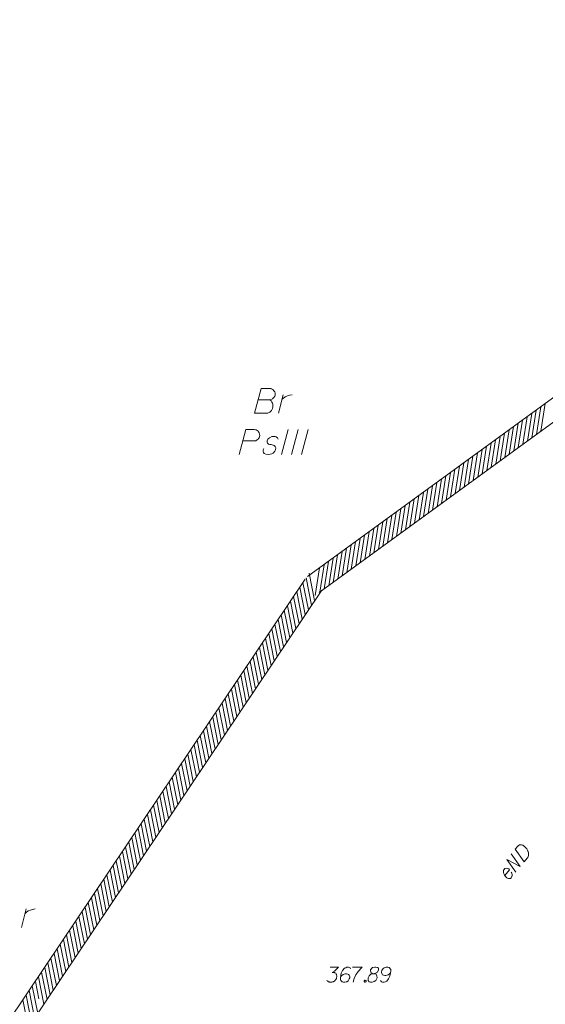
# Model space of a CAD drawing. Header units: metres. Extents: x 5555129 to 5556676, y 5635595 to 5636517.
# Tile 224 of 255: x 5556467 to 5556494, y 5636185 to 5636234. Entities that reach past the tile are written whole.
import ezdxf

# ---------------------------------------------------------------- set-up
doc = ezdxf.new("R2010")
doc.units = ezdxf.units.M
doc.header["$MEASUREMENT"] = 0
doc.linetypes.add('PRZER1-1', pattern=[2, 1, -1])
doc.linetypes.add('PRZER3-1', pattern=[4, 3, -1])
for name, color, linetype, lineweight in [('#digitalizacja', 7, 'Continuous', 18), ('#skartowane', 7, 'Continuous', 18), ('#zakres', 7, 'Continuous', 18)]:
    doc.layers.add(name, color=color, linetype=linetype, lineweight=lineweight)
doc.layers.add('GESKKL_O', color=7, linetype='PRZER3-1', lineweight=18, true_color=0x008000)
doc.layers.add('GESUZY_O', color=7, linetype='PRZER1-1', lineweight=18, true_color=0x008000)

# ---------------------------------------------------------------- blocks, each defined once
blk = doc.blocks.new('*U1765')
at = {"layer": 'GESUZY_O', "color": 96, "linetype": 'ByBlock', "lineweight": 18, "true_color": 0x008000}
blk.add_line((5555352.82, 5636430.394), (5555353.067, 5636431.33), dxfattribs=at)
at = {"layer": 'GESUZY_O', "color": 96, "linetype": 'ByBlock', "lineweight": 18, "true_color": 0x008000, "flags": 128}
blk.add_lwpolyline([(5555353.007, 5636431.103), (5555353.057, 5636431.142), (5555353.165, 5636431.221), (5555353.283, 5636431.27), (5555353.372, 5636431.3), (5555353.509, 5636431.33)], dxfattribs=at)
blk = doc.blocks.new('*U1792')
at = {"layer": 'GESUZY_O', "color": 96, "linetype": 'ByBlock', "lineweight": 18, "true_color": 0x008000}
blk.add_line((5555365.708, 5636456.17), (5555365.954, 5636457.105), dxfattribs=at)
at = {"layer": 'GESUZY_O', "color": 96, "linetype": 'ByBlock', "lineweight": 18, "true_color": 0x008000, "flags": 128}
blk.add_lwpolyline([(5555365.895, 5636456.879), (5555365.944, 5636456.918), (5555366.053, 5636456.997), (5555366.171, 5636457.046), (5555366.259, 5636457.076), (5555366.397, 5636457.105)], dxfattribs=at)

msp = doc.modelspace()

# ---------------------------------------------------------------- linework, layer by layer
at = {"layer": '#digitalizacja', "color": 1, "linetype": 'Continuous', "lineweight": 18, "flags": 128}
for points in [[(5556492.177, 5636191.474), (5556491.726, 5636192.106), (5556492.41, 5636191.757), (5556491.958, 5636192.389)], [(5556492.153, 5636192.626), (5556492.281, 5636192.781), (5556492.311, 5636192.809), (5556492.327, 5636192.819), (5556492.355, 5636192.834), (5556492.375, 5636192.841), (5556492.396, 5636192.847), (5556492.437, 5636192.851), (5556492.467, 5636192.849), (5556492.531, 5636192.835), (5556492.632, 5636192.752), (5556492.673, 5636192.71), (5556492.692, 5636192.687), (5556492.712, 5636192.664), (5556492.731, 5636192.64), (5556492.746, 5636192.612), (5556492.766, 5636192.581), (5556492.792, 5636192.529), (5556492.803, 5636192.505), (5556492.823, 5636192.427), (5556492.824, 5636192.372), (5556492.817, 5636192.317), (5556492.801, 5636192.261), (5556492.78, 5636192.217), (5556492.751, 5636192.172), (5556492.605, 5636191.994), (5556492.153, 5636192.626)], [(5556491.628, 5636191.299), (5556491.868, 5636191.591), (5556491.826, 5636191.633), (5556491.778, 5636191.658), (5556491.722, 5636191.673), (5556491.636, 5636191.652), (5556491.594, 5636191.61), (5556491.573, 5636191.566), (5556491.559, 5636191.494), (5556491.565, 5636191.436), (5556491.592, 5636191.367), (5556491.614, 5636191.319), (5556491.676, 5636191.237), (5556491.726, 5636191.195), (5556491.771, 5636191.166), (5556491.819, 5636191.15), (5556491.914, 5636191.163), (5556491.949, 5636191.196), (5556491.974, 5636191.236), (5556491.978, 5636191.241), (5556491.999, 5636191.323), (5556491.994, 5636191.381), (5556491.982, 5636191.413), (5556491.981, 5636191.422), (5556491.959, 5636191.478)]]:
    msp.add_lwpolyline(points, dxfattribs=at)
at = {"layer": '#skartowane', "color": 7, "linetype": 'Continuous', "lineweight": 18, "flags": 128}
for points in [[(5556482.88, 5636186.71), (5556483.293, 5636186.71), (5556483.098, 5636186.509), (5556482.968, 5636186.444), (5556483.074, 5636186.444), (5556483.098, 5636186.438), (5556483.11, 5636186.432), (5556483.122, 5636186.426), (5556483.134, 5636186.42), (5556483.157, 5636186.403), (5556483.169, 5636186.385), (5556483.181, 5636186.367), (5556483.187, 5636186.35), (5556483.199, 5636186.308), (5556483.204, 5636186.273), (5556483.204, 5636186.255), (5556483.204, 5636186.231), (5556483.199, 5636186.196), (5556483.193, 5636186.172), (5556483.187, 5636186.149), (5556483.181, 5636186.131), (5556483.175, 5636186.119), (5556483.169, 5636186.107), (5556483.163, 5636186.096), (5556483.151, 5636186.078), (5556483.134, 5636186.054), (5556483.116, 5636186.037), (5556483.104, 5636186.025), (5556483.086, 5636186.013), (5556483.069, 5636186.001), (5556483.045, 5636185.989), (5556483.033, 5636185.983), (5556482.992, 5636185.972), (5556482.956, 5636185.966), (5556482.933, 5636185.96), (5556482.891, 5636185.96), (5556482.844, 5636185.966), (5556482.826, 5636185.972), (5556482.809, 5636185.978), (5556482.791, 5636185.983), (5556482.773, 5636185.995), (5556482.756, 5636186.007), (5556482.726, 5636186.031), (5556482.708, 5636186.054)], [(5556483.901, 5636186.627), (5556483.854, 5636186.692), (5556483.801, 5636186.71), (5556483.718, 5636186.71), (5556483.659, 5636186.686), (5556483.624, 5636186.674), (5556483.594, 5636186.657), (5556483.5, 5636186.55), (5556483.435, 5636186.409), (5556483.417, 5636186.332), (5556483.393, 5636186.161), (5556483.393, 5636186.072), (5556483.417, 5636186.037), (5556483.464, 5636185.989), (5556483.482, 5636185.978), (5556483.541, 5636185.96), (5556483.618, 5636185.96), (5556483.677, 5636185.972), (5556483.718, 5636185.983), (5556483.777, 5636186.031), (5556483.836, 5636186.125), (5556483.854, 5636186.184), (5556483.854, 5636186.231), (5556483.824, 5636186.308), (5556483.801, 5636186.338), (5556483.759, 5636186.361), (5556483.689, 5636186.379), (5556483.636, 5636186.379), (5556483.571, 5636186.361), (5556483.529, 5636186.344), (5556483.458, 5636186.296), (5556483.423, 5636186.267), (5556483.405, 5636186.249)], [(5556484.002, 5636186.71), (5556484.474, 5636186.71), (5556484.444, 5636186.68), (5556484.273, 5636186.497), (5556484.155, 5636186.332), (5556484.084, 5636186.137), (5556484.037, 5636185.96)], [(5556485.011, 5636186.385), (5556485.094, 5636186.385), (5556485.118, 5636186.391), (5556485.188, 5636186.42), (5556485.242, 5636186.468), (5556485.301, 5636186.58), (5556485.295, 5636186.663), (5556485.253, 5636186.692), (5556485.171, 5636186.71), (5556485.112, 5636186.71), (5556484.999, 5636186.692), (5556484.964, 5636186.663), (5556484.905, 5636186.574), (5556484.899, 5636186.544), (5556484.911, 5636186.456), (5556484.935, 5636186.42), (5556485.011, 5636186.385), (5556484.917, 5636186.361), (5556484.828, 5636186.273), (5556484.781, 5636186.184), (5556484.775, 5636186.155), (5556484.781, 5636186.042), (5556484.834, 5636185.983), (5556484.905, 5636185.96), (5556484.976, 5636185.96), (5556485.088, 5636185.989), (5556485.171, 5636186.042), (5556485.224, 5636186.149), (5556485.23, 5636186.184), (5556485.224, 5636186.279), (5556485.177, 5636186.361), (5556485.094, 5636186.385)], [(5556485.407, 5636186.042), (5556485.454, 5636185.978), (5556485.507, 5636185.96), (5556485.59, 5636185.96), (5556485.649, 5636185.983), (5556485.684, 5636185.995), (5556485.714, 5636186.013), (5556485.808, 5636186.119), (5556485.873, 5636186.261), (5556485.891, 5636186.338), (5556485.915, 5636186.509), (5556485.915, 5636186.598), (5556485.891, 5636186.633), (5556485.844, 5636186.68), (5556485.826, 5636186.692), (5556485.767, 5636186.71), (5556485.69, 5636186.71), (5556485.631, 5636186.698), (5556485.59, 5636186.686), (5556485.531, 5636186.639), (5556485.472, 5636186.544), (5556485.454, 5636186.485), (5556485.454, 5636186.438), (5556485.484, 5636186.361), (5556485.507, 5636186.332), (5556485.549, 5636186.308), (5556485.619, 5636186.29), (5556485.673, 5636186.29), (5556485.738, 5636186.308), (5556485.779, 5636186.326), (5556485.85, 5636186.373), (5556485.885, 5636186.403), (5556485.903, 5636186.42)], [(5556484.61, 5636186.06), (5556484.639, 5636186.06), (5556484.657, 5636186.048), (5556484.675, 5636186.025), (5556484.675, 5636185.995), (5556484.657, 5636185.972), (5556484.639, 5636185.96), (5556484.61, 5636185.96), (5556484.592, 5636185.972), (5556484.574, 5636185.995), (5556484.574, 5636186.025), (5556484.592, 5636186.048), (5556484.61, 5636186.06)]]:
    msp.add_lwpolyline(points, dxfattribs=at)
at = {"layer": '#zakres', "color": 134, "linetype": 'Continuous', "lineweight": 18}
for p, q in [((5556520.077, 5636234.212), (5556481.743, 5636206.295)), ((5556520.666, 5636233.403), (5556482.331, 5636205.487)), ((5556492.989, 5636213.254), (5556493.206, 5636214.637)), ((5556493.215, 5636213.419), (5556493.432, 5636214.802)), ((5556493.441, 5636213.583), (5556493.659, 5636214.966)), ((5556492.31, 5636212.759), (5556492.527, 5636214.142)), ((5556492.536, 5636212.924), (5556492.753, 5636214.307)), ((5556492.762, 5636213.089), (5556492.98, 5636214.472)), ((5556491.631, 5636212.265), (5556491.848, 5636213.648)), ((5556491.857, 5636212.43), (5556492.074, 5636213.813)), ((5556492.083, 5636212.594), (5556492.301, 5636213.977)), ((5556490.952, 5636211.77), (5556491.169, 5636213.153)), ((5556491.178, 5636211.935), (5556491.395, 5636213.318)), ((5556491.404, 5636212.1), (5556491.622, 5636213.483)), ((5556490.272, 5636211.276), (5556490.49, 5636212.659)), ((5556490.499, 5636211.441), (5556490.716, 5636212.824)), ((5556490.725, 5636211.605), (5556490.943, 5636212.988)), ((5556489.593, 5636210.781), (5556489.811, 5636212.164)), ((5556489.82, 5636210.946), (5556490.037, 5636212.329)), ((5556490.046, 5636211.111), (5556490.264, 5636212.494)), ((5556488.914, 5636210.287), (5556489.132, 5636211.67)), ((5556489.141, 5636210.452), (5556489.358, 5636211.835)), ((5556489.367, 5636210.616), (5556489.585, 5636212)), ((5556488.235, 5636209.792), (5556488.453, 5636211.175)), ((5556488.462, 5636209.957), (5556488.679, 5636211.34)), ((5556488.688, 5636210.122), (5556488.906, 5636211.505)), ((5556487.556, 5636209.298), (5556487.774, 5636210.681)), ((5556487.783, 5636209.463), (5556488, 5636210.846)), ((5556488.009, 5636209.628), (5556488.227, 5636211.011)), ((5556486.877, 5636208.803), (5556487.095, 5636210.186)), ((5556487.104, 5636208.968), (5556487.321, 5636210.351)), ((5556487.33, 5636209.133), (5556487.548, 5636210.516)), ((5556486.198, 5636208.309), (5556486.416, 5636209.692)), ((5556486.425, 5636208.474), (5556486.642, 5636209.857)), ((5556486.651, 5636208.639), (5556486.868, 5636210.022)), ((5556485.519, 5636207.814), (5556485.737, 5636209.197)), ((5556485.746, 5636207.979), (5556485.963, 5636209.362)), ((5556485.972, 5636208.144), (5556486.189, 5636209.527)), ((5556484.84, 5636207.32), (5556485.058, 5636208.703)), ((5556485.067, 5636207.485), (5556485.284, 5636208.868)), ((5556485.293, 5636207.65), (5556485.51, 5636209.033)), ((5556484.161, 5636206.825), (5556484.379, 5636208.208)), ((5556484.388, 5636206.99), (5556484.605, 5636208.373)), ((5556484.614, 5636207.155), (5556484.831, 5636208.538)), ((5556483.482, 5636206.331), (5556483.7, 5636207.714)), ((5556483.709, 5636206.496), (5556483.926, 5636207.879)), ((5556483.935, 5636206.661), (5556484.152, 5636208.044)), ((5556482.803, 5636205.836), (5556483.021, 5636207.219)), ((5556483.03, 5636206.001), (5556483.247, 5636207.384)), ((5556483.256, 5636206.166), (5556483.473, 5636207.549)), ((5556482.124, 5636205.342), (5556482.342, 5636206.725)), ((5556482.351, 5636205.507), (5556482.568, 5636206.89)), ((5556482.577, 5636205.672), (5556482.794, 5636207.055)), ((5556481.938, 5636204.855), (5556481.668, 5636206.229)), ((5556482.094, 5636205.088), (5556481.824, 5636206.461)), ((5556481.622, 5636206.169), (5556467.739, 5636185.478)), ((5556481.626, 5636204.39), (5556481.356, 5636205.764)), ((5556481.782, 5636204.623), (5556481.512, 5636205.996)), ((5556482.452, 5636205.612), (5556468.569, 5636184.921)), ((5556481.314, 5636203.925), (5556481.044, 5636205.299)), ((5556481.47, 5636204.158), (5556481.2, 5636205.531)), ((5556481.002, 5636203.46), (5556480.732, 5636204.834)), ((5556481.158, 5636203.693), (5556480.888, 5636205.066)), ((5556480.69, 5636202.995), (5556480.42, 5636204.369)), ((5556480.846, 5636203.228), (5556480.576, 5636204.601)), ((5556480.378, 5636202.53), (5556480.108, 5636203.904)), ((5556480.534, 5636202.763), (5556480.264, 5636204.136)), ((5556480.066, 5636202.065), (5556479.796, 5636203.439)), ((5556480.222, 5636202.297), (5556479.952, 5636203.671)), ((5556479.754, 5636201.6), (5556479.484, 5636202.974)), ((5556479.91, 5636201.832), (5556479.64, 5636203.206)), ((5556479.286, 5636200.902), (5556479.016, 5636202.276)), ((5556479.442, 5636201.135), (5556479.172, 5636202.509)), ((5556479.598, 5636201.367), (5556479.328, 5636202.741)), ((5556478.974, 5636200.437), (5556478.704, 5636201.811)), ((5556479.13, 5636200.67), (5556478.86, 5636202.043)), ((5556478.662, 5636199.972), (5556478.392, 5636201.346)), ((5556478.818, 5636200.205), (5556478.548, 5636201.578)), ((5556478.35, 5636199.507), (5556478.08, 5636200.881)), ((5556478.506, 5636199.74), (5556478.236, 5636201.113)), ((5556478.038, 5636199.042), (5556477.768, 5636200.416)), ((5556478.194, 5636199.275), (5556477.924, 5636200.648)), ((5556477.726, 5636198.577), (5556477.456, 5636199.951)), ((5556477.882, 5636198.81), (5556477.612, 5636200.183)), ((5556477.414, 5636198.112), (5556477.144, 5636199.486)), ((5556477.57, 5636198.345), (5556477.3, 5636199.718)), ((5556477.102, 5636197.647), (5556476.832, 5636199.021)), ((5556477.258, 5636197.88), (5556476.988, 5636199.253)), ((5556476.634, 5636196.95), (5556476.364, 5636198.323)), ((5556476.79, 5636197.182), (5556476.52, 5636198.556)), ((5556476.946, 5636197.415), (5556476.676, 5636198.788)), ((5556476.322, 5636196.485), (5556476.052, 5636197.858)), ((5556476.478, 5636196.717), (5556476.208, 5636198.091)), ((5556476.01, 5636196.02), (5556475.74, 5636197.393)), ((5556476.166, 5636196.252), (5556475.896, 5636197.626)), ((5556475.698, 5636195.555), (5556475.428, 5636196.928)), ((5556475.854, 5636195.787), (5556475.584, 5636197.161)), ((5556475.386, 5636195.09), (5556475.116, 5636196.463)), ((5556475.542, 5636195.322), (5556475.272, 5636196.696)), ((5556475.074, 5636194.624), (5556474.804, 5636195.998)), ((5556475.23, 5636194.857), (5556474.96, 5636196.231)), ((5556474.762, 5636194.159), (5556474.492, 5636195.533)), ((5556474.918, 5636194.392), (5556474.648, 5636195.766)), ((5556474.45, 5636193.694), (5556474.18, 5636195.068)), ((5556474.606, 5636193.927), (5556474.336, 5636195.301)), ((5556473.982, 5636192.997), (5556473.712, 5636194.37)), ((5556474.138, 5636193.229), (5556473.868, 5636194.603)), ((5556474.294, 5636193.462), (5556474.024, 5636194.836)), ((5556473.67, 5636192.532), (5556473.4, 5636193.905)), ((5556473.826, 5636192.764), (5556473.556, 5636194.138)), ((5556473.358, 5636192.067), (5556473.088, 5636193.44)), ((5556473.514, 5636192.299), (5556473.244, 5636193.673)), ((5556473.046, 5636191.602), (5556472.776, 5636192.975)), ((5556473.202, 5636191.834), (5556472.932, 5636193.208)), ((5556472.734, 5636191.137), (5556472.464, 5636192.51)), ((5556472.89, 5636191.369), (5556472.62, 5636192.743)), ((5556472.422, 5636190.672), (5556472.152, 5636192.045)), ((5556472.578, 5636190.904), (5556472.308, 5636192.278)), ((5556472.11, 5636190.207), (5556471.84, 5636191.58)), ((5556472.266, 5636190.439), (5556471.996, 5636191.813)), ((5556471.798, 5636189.742), (5556471.528, 5636191.115)), ((5556471.954, 5636189.974), (5556471.684, 5636191.348)), ((5556471.33, 5636189.044), (5556471.06, 5636190.418)), ((5556471.486, 5636189.277), (5556471.216, 5636190.65)), ((5556471.642, 5636189.509), (5556471.372, 5636190.883)), ((5556471.018, 5636188.579), (5556470.748, 5636189.953)), ((5556471.174, 5636188.812), (5556470.904, 5636190.185)), ((5556470.706, 5636188.114), (5556470.436, 5636189.488)), ((5556470.862, 5636188.347), (5556470.592, 5636189.72)), ((5556470.394, 5636187.649), (5556470.124, 5636189.023)), ((5556470.55, 5636187.882), (5556470.28, 5636189.255)), ((5556470.082, 5636187.184), (5556469.812, 5636188.558)), ((5556470.238, 5636187.417), (5556469.968, 5636188.79)), ((5556469.77, 5636186.719), (5556469.5, 5636188.093)), ((5556469.926, 5636186.951), (5556469.656, 5636188.325)), ((5556469.458, 5636186.254), (5556469.188, 5636187.628)), ((5556469.614, 5636186.486), (5556469.344, 5636187.86)), ((5556469.146, 5636185.789), (5556468.876, 5636187.163)), ((5556469.302, 5636186.021), (5556469.032, 5636187.395)), ((5556468.678, 5636185.091), (5556468.408, 5636186.465)), ((5556468.834, 5636185.324), (5556468.564, 5636186.697)), ((5556468.99, 5636185.556), (5556468.72, 5636186.93)), ((5556468.268, 5636185.123), (5556468.096, 5636186)), ((5556468.522, 5636184.859), (5556468.252, 5636186.232)), ((5556467.739, 5636185.478), (5556453.856, 5636164.786)), ((5556468.056, 5636184.164), (5556467.785, 5636185.537)), ((5556468.212, 5636184.396), (5556467.941, 5636185.77)), ((5556467.744, 5636183.698), (5556467.473, 5636185.072)), ((5556467.9, 5636183.931), (5556467.629, 5636185.305)), ((5556468.569, 5636184.921), (5556454.687, 5636164.229))]:
    msp.add_line(p, q, dxfattribs=at)
at = {"layer": 'GESKKL_O', "color": 96, "linetype": 'Continuous', "lineweight": 18, "true_color": 0x008000}
for p, q in [((5556480.774, 5636213.666), (5556480.44, 5636212.416)), ((5556481.276, 5636213.666), (5556480.942, 5636212.416)), ((5556481.778, 5636213.666), (5556481.443, 5636212.416))]:
    msp.add_line(p, q, dxfattribs=at)
at = {"layer": 'GESKKL_O', "color": 96, "linetype": 'Continuous', "lineweight": 18, "true_color": 0x008000, "flags": 128}
for points in [[(5556478.314, 5636212.416), (5556478.648, 5636213.666), (5556479.072, 5636213.666), (5556479.131, 5636213.656), (5556479.16, 5636213.646), (5556479.219, 5636213.616), (5556479.259, 5636213.587), (5556479.288, 5636213.548), (5556479.318, 5636213.498), (5556479.337, 5636213.43), (5556479.347, 5636213.37), (5556479.337, 5636213.321), (5556479.328, 5636213.282), (5556479.308, 5636213.242), (5556479.288, 5636213.213), (5556479.259, 5636213.174), (5556479.219, 5636213.144), (5556479.19, 5636213.124), (5556479.141, 5636213.105), (5556479.091, 5636213.095), (5556478.501, 5636213.095)], [(5556480.272, 5636213.174), (5556480.243, 5636213.242), (5556480.174, 5636213.292), (5556480.115, 5636213.311), (5556480.026, 5636213.321), (5556479.948, 5636213.311), (5556479.83, 5636213.252), (5556479.751, 5636213.174), (5556479.721, 5636213.105), (5556479.711, 5636213.026), (5556479.731, 5636212.977), (5556479.77, 5636212.947), (5556479.79, 5636212.937), (5556479.849, 5636212.918), (5556479.918, 5636212.908), (5556480.017, 5636212.888), (5556480.076, 5636212.868), (5556480.125, 5636212.809), (5556480.144, 5636212.741), (5556480.135, 5636212.652), (5556480.095, 5636212.573), (5556480.017, 5636212.485), (5556479.948, 5636212.445), (5556479.869, 5636212.426), (5556479.77, 5636212.416), (5556479.652, 5636212.426), (5556479.574, 5636212.465), (5556479.534, 5636212.514), (5556479.515, 5636212.583), (5556479.515, 5636212.652), (5556479.544, 5636212.711)]]:
    msp.add_lwpolyline(points, dxfattribs=at)
at = {"layer": 'GESUZY_O', "color": 96, "linetype": 'Continuous', "lineweight": 18, "true_color": 0x008000, "flags": 128}
msp.add_lwpolyline([(5556479.266, 5636215.157), (5556479.857, 5636215.157), (5556479.896, 5636215.166), (5556479.984, 5636215.206), (5556480.053, 5636215.275), (5556480.093, 5636215.334), (5556480.112, 5636215.393), (5556480.112, 5636215.422), (5556480.112, 5636215.462), (5556480.112, 5636215.491), (5556480.093, 5636215.56), (5556480.053, 5636215.609), (5556479.994, 5636215.668), (5556479.965, 5636215.688), (5556479.925, 5636215.708), (5556479.896, 5636215.718), (5556479.837, 5636215.728), (5556479.414, 5636215.728), (5556479.079, 5636214.478), (5556479.729, 5636214.478), (5556479.758, 5636214.487), (5556479.817, 5636214.517), (5556479.847, 5636214.537), (5556479.935, 5636214.625), (5556479.975, 5636214.694), (5556479.984, 5636214.724), (5556480.004, 5636214.802), (5556480.004, 5636214.881), (5556479.994, 5636214.94), (5556479.984, 5636214.98), (5556479.955, 5636215.039), (5556479.916, 5636215.098), (5556479.896, 5636215.117), (5556479.857, 5636215.157)], dxfattribs=at)

# ---------------------------------------------------------------- block references
at = {"layer": 'GESUZY_O', "color": 96, "linetype": 'Continuous', "lineweight": 18, "true_color": 0x008000}
for name in ['*U1792', '*U1765']:
    msp.add_blockref(name, (1114.572, -241.693), dxfattribs=at)

doc.saveas('drawing.dxf')
